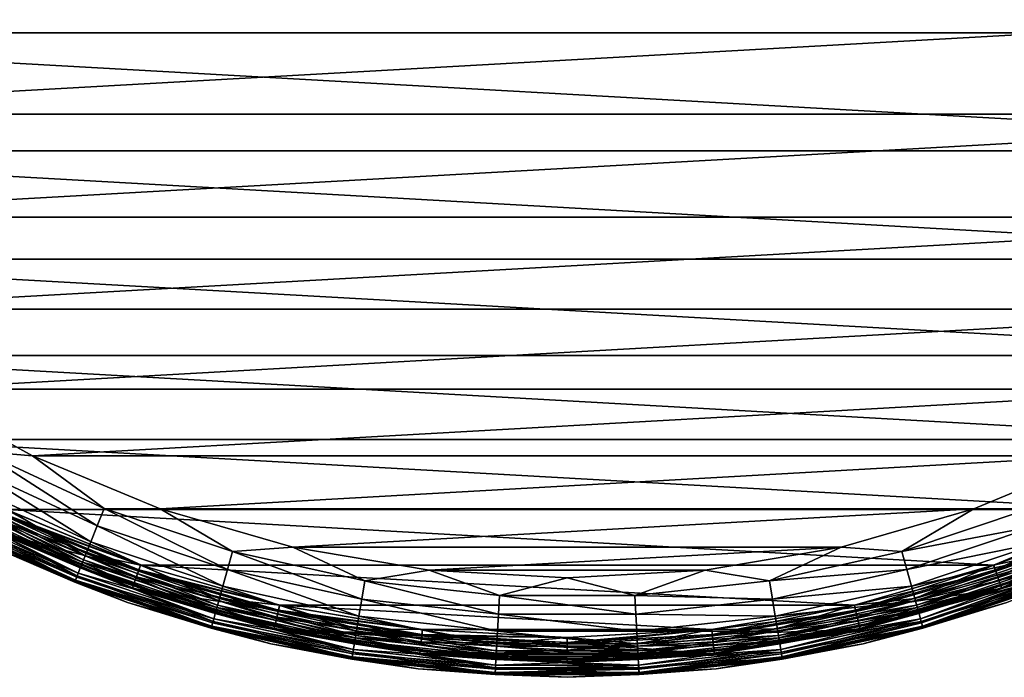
# Model space of a CAD drawing. Header units: metres. Extents: x -27 to 251, y -27 to 27.
# Tile 3 of 53: x -11 to 9, y -27 to -14. Entities that reach past the tile are written whole.
import ezdxf

# ---------------------------------------------------------------- set-up
doc = ezdxf.new("R2010")
doc.units = ezdxf.units.M
doc.layers.add('solid_10271033', color=7, linetype='CONTINUOUS')

msp = doc.modelspace()

# ---------------------------------------------------------------- linework, layer by layer
at = {"layer": 'solid_10271033'}
for points in [[(23.43211, -11.266599, 0.35), (22.022839, -13.820079, 0.35), (-23.432093, -11.266635, 0.35)], [(22.022839, -13.820079, 0.35), (-22.022816, -13.820117, 0.35), (-23.432093, -11.266635, 0.35)], [(-21.001457, -13.189996, 179.440704), (-19.392183, -15.458972, 179.440704), (21.001457, -13.189996, 179.440704)], [(-19.392183, -15.458972, 179.440704), (19.392183, -15.458972, 179.440704), (21.001457, -13.189996, 179.440704)], [(22.022839, -13.820079, 0.35), (20.335674, -16.200628, 0.35), (-22.022816, -13.820117, 0.35)], [(20.335674, -16.200628, 0.35), (-20.33564, -16.20067, 0.35), (-22.022816, -13.820117, 0.35)], [(-19.392183, -15.458972, 179.440704), (-17.538881, -17.533516, 179.440704), (19.392183, -15.458972, 179.440704)], [(-17.538881, -17.533516, 179.440704), (17.538881, -17.533516, 179.440704), (19.392183, -15.458972, 179.440704)], [(20.335674, -16.200628, 0.35), (18.392788, -18.376762, 0.35), (-20.33564, -16.20067, 0.35)], [(18.392788, -18.376762, 0.35), (-18.392754, -18.376795, 0.35), (-20.33564, -16.20067, 0.35)], [(-17.538881, -17.533516, 179.440704), (-15.464921, -19.387442, 179.440704), (17.538881, -17.533516, 179.440704)], [(-15.464921, -19.387442, 179.440704), (15.464921, -19.387442, 179.440704), (17.538881, -17.533516, 179.440704)], [(18.392788, -18.376762, 0.35), (16.218399, -20.321505, 0.35), (-18.392754, -18.376795, 0.35)], [(16.218399, -20.321505, 0.35), (-16.218363, -20.321533, 0.35), (-18.392754, -18.376795, 0.35)], [(-15.464921, -19.387442, 179.440704), (-13.196397, -20.997433, 179.440704), (15.464921, -19.387442, 179.440704)], [(-13.196397, -20.997433, 179.440704), (13.196397, -20.997433, 179.440704), (15.464921, -19.387442, 179.440704)], [(16.218399, -20.321505, 0.35), (13.839717, -22.010504, 0.35), (-16.218363, -20.321533, 0.35)], [(13.839717, -22.010504, 0.35), (-13.839675, -22.010529, 0.35), (-16.218363, -20.321533, 0.35)], [(-13.196397, -20.997433, 179.440704), (-10.761877, -22.343225, 179.440704), (13.196397, -20.997433, 179.440704)], [(-11.798211, -22.253786, 179.40274), (-10.761877, -22.343225, 179.440704), (-13.196397, -20.997433, 179.440704)], [(-10.761877, -22.343225, 179.440704), (10.761877, -22.343225, 179.440704), (13.196397, -20.997433, 179.440704)], [(13.839717, -22.010504, 0.35), (11.286841, -23.422365, 0.35), (-13.839675, -22.010529, 0.35)], [(11.286841, -23.422365, 0.35), (-11.286798, -23.422386, 0.35), (-13.839675, -22.010529, 0.35)], [(-11.974184, -22.585707, 179.289215), (-9.462047, -23.747946, 179.289215), (-11.798211, -22.253786, 179.40274)], [(-11.798211, -22.253786, 179.40274), (-9.322991, -23.398945, 179.40274), (-10.761877, -22.343225, 179.440704)], [(-9.462047, -23.747946, 179.289215), (-9.322991, -23.398945, 179.40274), (-11.798211, -22.253786, 179.40274)], [(-10.761877, -22.343225, 179.440704), (-8.192015, -23.40789, 179.440704), (10.761877, -22.343225, 179.440704)], [(-9.322991, -23.398945, 179.40274), (-8.192015, -23.40789, 179.440704), (-10.761877, -22.343225, 179.440704)], [(-8.192015, -23.40789, 179.440704), (8.192015, -23.40789, 179.440704), (10.761877, -22.343225, 179.440704)], [(9.322991, -23.398945, 179.40274), (10.761877, -22.343225, 179.440704), (8.192015, -23.40789, 179.440704)], [(-12.136385, -22.891651, 179.104523), (-9.590219, -24.069633, 179.104523), (-11.974184, -22.585707, 179.289215)], [(-9.590219, -24.069633, 179.104523), (-9.462047, -23.747946, 179.289215), (-11.974184, -22.585707, 179.289215)], [(-12.278568, -23.159838, 178.855759), (-9.702572, -24.35162, 178.855759), (-12.136385, -22.891651, 179.104523)], [(-9.702572, -24.35162, 178.855759), (-9.590219, -24.069633, 179.104523), (-12.136385, -22.891651, 179.104523)], [(-12.39526, -23.37994, 178.552505), (-9.794782, -24.58305, 178.552505), (-12.278568, -23.159838, 178.855759)], [(-12.32171, -23.241209, 146.072876), (-9.736662, -24.43718, 146.072876), (-12.256121, -23.117495, 146.200653)], [(-9.794782, -24.58305, 178.552505), (-9.702572, -24.35162, 178.855759), (-12.278568, -23.159838, 178.855759)], [(-11.280553, -23.425394, 146.291626), (-12.256121, -23.117495, 146.200653), (-9.684834, -24.3071, 146.200653)], [(-9.736662, -24.43718, 146.072876), (-9.684834, -24.3071, 146.200653), (-12.256121, -23.117495, 146.200653)], [(-12.481965, -23.543484, 178.206436), (-9.863297, -24.755009, 178.206436), (-12.39526, -23.37994, 178.552505)], [(-12.402324, -23.393265, 145.738052), (-9.800364, -24.597059, 145.738052), (-12.371373, -23.334887, 145.915726)], [(-9.863297, -24.755009, 178.206436), (-9.794782, -24.58305, 178.552505), (-12.39526, -23.37994, 178.552505)], [(-12.371373, -23.334887, 145.915726), (-9.775907, -24.535677, 145.915726), (-12.32171, -23.241209, 146.072876)], [(-9.800364, -24.597059, 145.738052), (-9.775907, -24.535677, 145.915726), (-12.371373, -23.334887, 145.915726)], [(-9.754524, -24.48201, 0.496632), (-12.344314, -23.283846, 0.496632), (-11.389498, -23.650536, 0.417053)], [(-11.46894, -23.815498, 0.60034), (-12.344314, -23.283846, 0.496632), (-9.754524, -24.48201, 0.496632)], [(-9.775907, -24.535677, 145.915726), (-9.736662, -24.43718, 146.072876), (-12.32171, -23.241209, 146.072876)], [(-12.535345, -23.644171, 177.830887), (-9.905478, -24.860876, 177.830887), (-12.481965, -23.543484, 178.206436)], [(-12.526561, -23.6276, 149.064529), (-12.495457, -23.568932, 148.998062), (-9.873958, -24.781765, 148.998062)], [(-12.495457, -23.568932, 148.998062), (-12.456247, -23.494976, 148.955399), (-9.842975, -24.704004, 148.955399)], [(-9.873958, -24.781765, 148.998062), (-12.495457, -23.568932, 148.998062), (-9.842975, -24.704004, 148.955399)], [(-9.905478, -24.860876, 177.830887), (-9.863297, -24.755009, 178.206436), (-12.481965, -23.543484, 178.206436)], [(-9.842975, -24.704004, 148.955399), (-12.456247, -23.494976, 148.955399), (-11.500886, -23.874191, 148.940704)], [(-12.402324, -23.393265, 145.738052), (-11.497933, -23.875668, 145.550003), (-9.800364, -24.597059, 145.738052)], [(-11.323981, -23.515421, 148.940704), (-8.620095, -24.635389, 148.940704), (-11.500886, -23.874191, 148.940704)], [(-11.389498, -23.650536, 0.417053), (-11.337126, -23.541784, 0.367037), (-8.629997, -24.663115, 0.367037)], [(-11.337126, -23.541784, 0.367037), (-11.286798, -23.422386, 0.35), (-8.591835, -24.539364, 0.35)], [(-8.629997, -24.663115, 0.367037), (-11.337126, -23.541784, 0.367037), (-8.591835, -24.539364, 0.35)], [(-11.323981, -23.515421, 148.940704), (-11.280977, -23.42519, 149.04071), (-8.587255, -24.540966, 149.04071)], [(-11.323981, -23.515421, 148.940704), (-8.587255, -24.540966, 149.04071), (-8.620095, -24.635389, 148.940704)], [(11.286841, -23.422365, 0.35), (8.59188, -24.539349, 0.35), (-11.286798, -23.422386, 0.35)], [(8.59188, -24.539349, 0.35), (-8.591835, -24.539364, 0.35), (-11.286798, -23.422386, 0.35)], [(-11.280977, -23.42519, 149.04071), (-11.280553, -23.425394, 146.291626), (-8.587337, -24.540937, 146.291626)], [(-8.587255, -24.540966, 149.04071), (-11.280977, -23.42519, 149.04071), (-8.587337, -24.540937, 146.291626)], [(-8.587337, -24.540937, 146.291626), (-11.280553, -23.425394, 146.291626), (-9.684834, -24.3071, 146.200653)], [(-9.462047, -23.747946, 179.289215), (-6.838975, -24.631762, 179.289215), (-9.322991, -23.398945, 179.40274)], [(-9.322991, -23.398945, 179.40274), (-6.738469, -24.269772, 179.40274), (-8.192015, -23.40789, 179.440704)], [(-6.838975, -24.631762, 179.289215), (-6.738469, -24.269772, 179.40274), (-9.322991, -23.398945, 179.40274)], [(-8.192015, -23.40789, 179.440704), (-5.519168, -24.178047, 179.440704), (8.192015, -23.40789, 179.440704)], [(-6.738469, -24.269772, 179.40274), (-5.519168, -24.178047, 179.440704), (-8.192015, -23.40789, 179.440704)], [(-5.519168, -24.178047, 179.440704), (5.519168, -24.178047, 179.440704), (8.192015, -23.40789, 179.440704)], [(6.738469, -24.269772, 179.40274), (8.192015, -23.40789, 179.440704), (5.519168, -24.178047, 179.440704)], [(6.738469, -24.269772, 179.40274), (9.322991, -23.398945, 179.40274), (8.192015, -23.40789, 179.440704)], [(9.462047, -23.747946, 179.289215), (9.322991, -23.398945, 179.40274), (6.738469, -24.269772, 179.40274)], [(11.280977, -23.42519, 149.04071), (8.587255, -24.540966, 149.04071), (11.280553, -23.425394, 146.291626)], [(8.620095, -24.635389, 148.940704), (8.587255, -24.540966, 149.04071), (11.280977, -23.42519, 149.04071)], [(8.587255, -24.540966, 149.04071), (8.587337, -24.540937, 146.291626), (11.280553, -23.425394, 146.291626)], [(11.280553, -23.425394, 146.291626), (8.587337, -24.540937, 146.291626), (9.684834, -24.3071, 146.200653)], [(11.337126, -23.541784, 0.367037), (8.59188, -24.539349, 0.35), (11.286841, -23.422365, 0.35)], [(11.337126, -23.541784, 0.367037), (8.629997, -24.663115, 0.367037), (8.59188, -24.539349, 0.35)], [(8.620095, -24.635389, 148.940704), (11.280977, -23.42519, 149.04071), (11.323981, -23.515419, 148.940704)], [(8.620095, -24.635389, 148.940704), (11.323981, -23.515419, 148.940704), (11.500908, -23.87418, 148.940704)], [(8.669863, -24.777044, 0.417053), (8.629997, -24.663115, 0.367037), (11.337126, -23.541784, 0.367037)], [(11.389498, -23.650536, 0.417053), (8.669863, -24.777044, 0.417053), (11.337126, -23.541784, 0.367037)], [(-12.54651, -23.665228, 149.14827), (-12.526561, -23.6276, 149.064529), (-9.898537, -24.843452, 149.064529)], [(-9.9143, -24.883017, 149.14827), (-11.628084, -24.145966, 149.240707), (-12.54651, -23.665228, 149.14827)], [(-9.9143, -24.883017, 149.14827), (-12.54651, -23.665228, 149.14827), (-9.898537, -24.843452, 149.064529)], [(-12.535345, -23.644171, 177.830887), (-11.628084, -24.145966, 177.440704), (-9.905478, -24.860876, 177.830887)], [(-9.898537, -24.843452, 149.064529), (-12.526561, -23.6276, 149.064529), (-9.873958, -24.781765, 148.998062)], [(-8.669863, -24.777044, 0.417053), (-11.389498, -23.650536, 0.417053), (-8.629997, -24.663115, 0.367037)], [(-9.754524, -24.48201, 0.496632), (-11.389498, -23.650536, 0.417053), (-8.669863, -24.777044, 0.417053)], [(-9.590219, -24.069633, 179.104523), (-6.931615, -24.96542, 179.104523), (-9.462047, -23.747946, 179.289215)], [(-6.931615, -24.96542, 179.104523), (-6.838975, -24.631762, 179.289215), (-9.462047, -23.747946, 179.289215)], [(6.838975, -24.631762, 179.289215), (9.462047, -23.747946, 179.289215), (6.738469, -24.269772, 179.40274)], [(9.590219, -24.069633, 179.104523), (9.462047, -23.747946, 179.289215), (6.838975, -24.631762, 179.289215)], [(9.754524, -24.48201, 0.496632), (8.669863, -24.777044, 0.417053), (11.389498, -23.650536, 0.417053)], [(-8.620095, -24.635389, 148.940704), (-8.754584, -25.012106, 148.940704), (-11.500886, -23.874191, 148.940704)], [(-9.842975, -24.704004, 148.955399), (-11.500886, -23.874191, 148.940704), (-8.754584, -25.012106, 148.940704)], [(-11.497933, -23.875668, 145.550003), (-11.497919, -23.875675, 0.85), (-8.752395, -25.012909, 0.85)], [(-8.752391, -25.012909, 145.550003), (-11.497933, -23.875668, 145.550003), (-8.752395, -25.012909, 0.85)], [(-9.800364, -24.597059, 145.738052), (-11.497933, -23.875668, 145.550003), (-8.752391, -25.012909, 145.550003)], [(-8.746813, -24.996954, 0.721096), (-11.497919, -23.875675, 0.85), (-11.490585, -23.860447, 0.721096)], [(-8.746813, -24.996954, 0.721096), (-8.752395, -25.012909, 0.85), (-11.497919, -23.875675, 0.85)], [(-11.490585, -23.860447, 0.721096), (-11.46894, -23.815498, 0.60034), (-8.730335, -24.949865, 0.60034)], [(-8.746813, -24.996954, 0.721096), (-11.490585, -23.860447, 0.721096), (-8.730335, -24.949865, 0.60034)], [(-8.730335, -24.949865, 0.60034), (-11.46894, -23.815498, 0.60034), (-9.754524, -24.48201, 0.496632)], [(8.620095, -24.635389, 148.940704), (11.500908, -23.87418, 148.940704), (8.754606, -25.012098, 148.940704)], [(11.46894, -23.815498, 0.60034), (8.730335, -24.949865, 0.60034), (9.754524, -24.48201, 0.496632)], [(8.746813, -24.996954, 0.721096), (8.730335, -24.949865, 0.60034), (11.46894, -23.815498, 0.60034)], [(11.490585, -23.860447, 0.721096), (8.746813, -24.996954, 0.721096), (11.46894, -23.815498, 0.60034)], [(11.490585, -23.860447, 0.721096), (8.752395, -25.012909, 0.85), (8.746813, -24.996954, 0.721096)], [(11.497932, -23.875668, 145.550003), (8.752391, -25.012909, 145.550003), (11.497919, -23.875675, 0.85)], [(9.800364, -24.597059, 145.738052), (8.752391, -25.012909, 145.550003), (11.497932, -23.875668, 145.550003)], [(8.752391, -25.012909, 145.550003), (8.752395, -25.012909, 0.85), (11.497919, -23.875675, 0.85)], [(11.490585, -23.860447, 0.721096), (11.497919, -23.875675, 0.85), (8.752395, -25.012909, 0.85)], [(9.842975, -24.704004, 148.955399), (8.754606, -25.012098, 148.940704), (11.500908, -23.87418, 148.940704)], [(-11.628084, -24.145966, 177.440704), (-11.628084, -24.145966, 149.240707), (-8.851479, -25.296074, 149.240707)], [(-9.9143, -24.883017, 149.14827), (-8.851479, -25.296074, 149.240707), (-11.628084, -24.145966, 149.240707)], [(-8.851479, -25.296074, 177.440704), (-11.628084, -24.145966, 177.440704), (-8.851479, -25.296074, 149.240707)], [(-9.905478, -24.860876, 177.830887), (-11.628084, -24.145966, 177.440704), (-8.851479, -25.296074, 177.440704)], [(-9.702572, -24.35162, 178.855759), (-7.012822, -25.257902, 178.855759), (-9.590219, -24.069633, 179.104523)], [(-7.012822, -25.257902, 178.855759), (-6.931615, -24.96542, 179.104523), (-9.590219, -24.069633, 179.104523)], [(-6.738469, -24.269772, 179.40274), (-4.074944, -24.856058, 179.40274), (-5.519168, -24.178047, 179.440704)], [(-5.519168, -24.178047, 179.440704), (-2.776989, -24.644028, 179.440704), (5.519168, -24.178047, 179.440704)], [(-4.074944, -24.856058, 179.40274), (-2.776989, -24.644028, 179.440704), (-5.519168, -24.178047, 179.440704)], [(-2.776989, -24.644028, 179.440704), (2.776989, -24.644028, 179.440704), (5.519168, -24.178047, 179.440704)], [(4.074944, -24.856058, 179.40274), (5.519168, -24.178047, 179.440704), (2.776989, -24.644028, 179.440704)], [(4.074944, -24.856058, 179.40274), (6.738469, -24.269772, 179.40274), (5.519168, -24.178047, 179.440704)], [(6.931615, -24.96542, 179.104523), (9.590219, -24.069633, 179.104523), (6.838975, -24.631762, 179.289215)], [(9.702572, -24.35162, 178.855759), (9.590219, -24.069633, 179.104523), (6.931615, -24.96542, 179.104523)], [(-9.794782, -24.58305, 178.552505), (-7.079469, -25.497944, 178.552505), (-9.702572, -24.35162, 178.855759)], [(-9.736662, -24.43718, 146.072876), (-7.037462, -25.346645, 146.072876), (-9.684834, -24.3071, 146.200653)], [(-7.079469, -25.497944, 178.552505), (-7.012822, -25.257902, 178.855759), (-9.702572, -24.35162, 178.855759)], [(-8.587337, -24.540937, 146.291626), (-9.684834, -24.3071, 146.200653), (-7.000001, -25.211725, 146.200653)], [(-7.037462, -25.346645, 146.072876), (-7.000001, -25.211725, 146.200653), (-9.684834, -24.3071, 146.200653)], [(-6.838975, -24.631762, 179.289215), (-4.135723, -25.226791, 179.289215), (-6.738469, -24.269772, 179.40274)], [(-4.135723, -25.226791, 179.289215), (-4.074944, -24.856058, 179.40274), (-6.738469, -24.269772, 179.40274)], [(6.838975, -24.631762, 179.289215), (6.738469, -24.269772, 179.40274), (4.074944, -24.856058, 179.40274)], [(7.012822, -25.257902, 178.855759), (9.702572, -24.35162, 178.855759), (6.931615, -24.96542, 179.104523)], [(8.587337, -24.540937, 146.291626), (7.000001, -25.211725, 146.200653), (9.684834, -24.3071, 146.200653)], [(9.736662, -24.43718, 146.072876), (9.684834, -24.3071, 146.200653), (7.000001, -25.211725, 146.200653)], [(9.794782, -24.58305, 178.552505), (9.702572, -24.35162, 178.855759), (7.012822, -25.257902, 178.855759)], [(-9.800364, -24.597059, 145.738052), (-7.083504, -25.512476, 145.738052), (-9.775907, -24.535677, 145.915726)], [(-9.775907, -24.535677, 145.915726), (-7.065827, -25.448809, 145.915726), (-9.736662, -24.43718, 146.072876)], [(-7.083504, -25.512476, 145.738052), (-7.065827, -25.448809, 145.915726), (-9.775907, -24.535677, 145.915726)], [(-7.050372, -25.393145, 0.496632), (-9.754524, -24.48201, 0.496632), (-8.669863, -24.777044, 0.417053)], [(-8.730335, -24.949865, 0.60034), (-9.754524, -24.48201, 0.496632), (-7.050372, -25.393145, 0.496632)], [(-7.065827, -25.448809, 145.915726), (-7.037462, -25.346645, 146.072876), (-9.736662, -24.43718, 146.072876)], [(-8.629997, -24.663115, 0.367037), (-8.591835, -24.539364, 0.35), (-5.78869, -25.347408, 0.35)], [(-8.620095, -24.635389, 148.940704), (-8.587255, -24.540966, 149.04071), (-5.785544, -25.348125, 149.04071)], [(8.59188, -24.539349, 0.35), (5.788736, -25.347397, 0.35), (-8.591835, -24.539364, 0.35)], [(5.788736, -25.347397, 0.35), (-5.78869, -25.347408, 0.35), (-8.591835, -24.539364, 0.35)], [(-5.785962, -25.34803, 146.291626), (-8.587337, -24.540937, 146.291626), (-7.000001, -25.211725, 146.200653)], [(-8.587255, -24.540966, 149.04071), (-8.587337, -24.540937, 146.291626), (-5.785962, -25.34803, 146.291626)], [(-5.785544, -25.348125, 149.04071), (-8.587255, -24.540966, 149.04071), (-5.785962, -25.34803, 146.291626)], [(8.587255, -24.540966, 149.04071), (5.785544, -25.348125, 149.04071), (5.785962, -25.34803, 146.291626)], [(5.807353, -25.445698, 148.940704), (5.785544, -25.348125, 149.04071), (8.587255, -24.540966, 149.04071)], [(8.587337, -24.540937, 146.291626), (5.785962, -25.34803, 146.291626), (7.000001, -25.211725, 146.200653)], [(8.587255, -24.540966, 149.04071), (5.785962, -25.34803, 146.291626), (8.587337, -24.540937, 146.291626)], [(8.629997, -24.663115, 0.367037), (5.788736, -25.347397, 0.35), (8.59188, -24.539349, 0.35)], [(5.807353, -25.445698, 148.940704), (8.587255, -24.540966, 149.04071), (8.620095, -24.635389, 148.940704)], [(7.037462, -25.346645, 146.072876), (9.736662, -24.43718, 146.072876), (7.000001, -25.211725, 146.200653)], [(9.775907, -24.535677, 145.915726), (9.736662, -24.43718, 146.072876), (7.037462, -25.346645, 146.072876)], [(7.065827, -25.448809, 145.915726), (9.775907, -24.535677, 145.915726), (7.037462, -25.346645, 146.072876)], [(9.754524, -24.48201, 0.496632), (7.050372, -25.393145, 0.496632), (8.669863, -24.777044, 0.417053)], [(8.730335, -24.949865, 0.60034), (7.050372, -25.393145, 0.496632), (9.754524, -24.48201, 0.496632)], [(9.800364, -24.597059, 145.738052), (9.775907, -24.535677, 145.915726), (7.065827, -25.448809, 145.915726)], [(-9.905478, -24.860876, 177.830887), (-7.159479, -25.786112, 177.830887), (-9.863297, -24.755009, 178.206436)], [(-9.873958, -24.781765, 148.998062), (-9.842975, -24.704004, 148.955399), (-7.114302, -25.623402, 148.955399)], [(-9.863297, -24.755009, 178.206436), (-7.128991, -25.676304, 178.206436), (-9.794782, -24.58305, 178.552505)], [(-7.159479, -25.786112, 177.830887), (-7.128991, -25.676304, 178.206436), (-9.863297, -24.755009, 178.206436)], [(-7.114302, -25.623402, 148.955399), (-9.842975, -24.704004, 148.955399), (-8.754584, -25.012106, 148.940704)], [(-9.800364, -24.597059, 145.738052), (-8.752391, -25.012909, 145.550003), (-7.083504, -25.512476, 145.738052)], [(-7.128991, -25.676304, 178.206436), (-7.079469, -25.497944, 178.552505), (-9.794782, -24.58305, 178.552505)], [(-8.620095, -24.635389, 148.940704), (-5.807352, -25.4457, 148.940704), (-8.754584, -25.012106, 148.940704)], [(-8.669863, -24.777044, 0.417053), (-8.629997, -24.663115, 0.367037), (-5.814341, -25.474291, 0.367037)], [(-5.8412, -25.591969, 0.417053), (-8.669863, -24.777044, 0.417053), (-5.814341, -25.474291, 0.367037)], [(-7.050372, -25.393145, 0.496632), (-8.669863, -24.777044, 0.417053), (-5.8412, -25.591969, 0.417053)], [(-5.814341, -25.474291, 0.367037), (-8.629997, -24.663115, 0.367037), (-5.78869, -25.347408, 0.35)], [(-8.620095, -24.635389, 148.940704), (-5.785544, -25.348125, 149.04071), (-5.807352, -25.4457, 148.940704)], [(-6.931615, -24.96542, 179.104523), (-4.191745, -25.568512, 179.104523), (-6.838975, -24.631762, 179.289215)], [(-4.191745, -25.568512, 179.104523), (-4.135723, -25.226791, 179.289215), (-6.838975, -24.631762, 179.289215)], [(-4.074944, -24.856058, 179.40274), (-1.363644, -25.150928, 179.40274), (-2.776989, -24.644028, 179.440704)], [(-2.776989, -24.644028, 179.440704), (0, -24.799999, 179.440704), (2.776989, -24.644028, 179.440704)], [(-1.363644, -25.150928, 179.40274), (0, -24.799999, 179.440704), (-2.776989, -24.644028, 179.440704)], [(1.363644, -25.150928, 179.40274), (2.776989, -24.644028, 179.440704), (0, -24.799999, 179.440704)], [(1.363644, -25.150928, 179.40274), (4.074944, -24.856058, 179.40274), (2.776989, -24.644028, 179.440704)], [(4.135723, -25.226791, 179.289215), (6.838975, -24.631762, 179.289215), (4.074944, -24.856058, 179.40274)], [(6.931615, -24.96542, 179.104523), (6.838975, -24.631762, 179.289215), (4.135723, -25.226791, 179.289215)], [(8.629997, -24.663115, 0.367037), (5.814341, -25.474291, 0.367037), (5.788736, -25.347397, 0.35)], [(5.807353, -25.445698, 148.940704), (8.620095, -24.635389, 148.940704), (8.754606, -25.012098, 148.940704)], [(5.8412, -25.591969, 0.417053), (5.814341, -25.474291, 0.367037), (8.629997, -24.663115, 0.367037)], [(8.669863, -24.777044, 0.417053), (5.8412, -25.591969, 0.417053), (8.629997, -24.663115, 0.367037)], [(7.050372, -25.393145, 0.496632), (5.8412, -25.591969, 0.417053), (8.669863, -24.777044, 0.417053)], [(7.079469, -25.497944, 178.552505), (9.794782, -24.58305, 178.552505), (7.012822, -25.257902, 178.855759)], [(7.083504, -25.512476, 145.738052), (9.800364, -24.597059, 145.738052), (7.065827, -25.448809, 145.915726)], [(9.863297, -24.755009, 178.206436), (9.794782, -24.58305, 178.552505), (7.079469, -25.497944, 178.552505)], [(7.128991, -25.676304, 178.206436), (9.863297, -24.755009, 178.206436), (7.079469, -25.497944, 178.552505)], [(7.083504, -25.512476, 145.738052), (8.752391, -25.012909, 145.550003), (9.800364, -24.597059, 145.738052)], [(9.842975, -24.704004, 148.955399), (7.114302, -25.623402, 148.955399), (8.754606, -25.012098, 148.940704)], [(7.136696, -25.704056, 148.998062), (7.114302, -25.623402, 148.955399), (9.842975, -24.704004, 148.955399)], [(9.905478, -24.860876, 177.830887), (9.863297, -24.755009, 178.206436), (7.128991, -25.676304, 178.206436)], [(9.873958, -24.781765, 148.998062), (7.136696, -25.704056, 148.998062), (9.842975, -24.704004, 148.955399)], [(-9.9143, -24.883017, 149.14827), (-9.898537, -24.843452, 149.064529), (-7.154461, -25.76804, 149.064529)], [(-7.165854, -25.809076, 149.14827), (-8.851479, -25.296074, 149.240707), (-9.9143, -24.883017, 149.14827)], [(-7.165854, -25.809076, 149.14827), (-9.9143, -24.883017, 149.14827), (-7.154461, -25.76804, 149.064529)], [(-9.905478, -24.860876, 177.830887), (-8.851479, -25.296074, 177.440704), (-7.159479, -25.786112, 177.830887)], [(-9.898537, -24.843452, 149.064529), (-9.873958, -24.781765, 148.998062), (-7.136696, -25.704056, 148.998062)], [(-7.154461, -25.76804, 149.064529), (-9.898537, -24.843452, 149.064529), (-7.136696, -25.704056, 148.998062)], [(-7.136696, -25.704056, 148.998062), (-9.873958, -24.781765, 148.998062), (-7.114302, -25.623402, 148.955399)], [(-8.746813, -24.996954, 0.721096), (-8.730335, -24.949865, 0.60034), (-5.881942, -25.770473, 0.60034)], [(-5.881942, -25.770473, 0.60034), (-8.730335, -24.949865, 0.60034), (-7.050372, -25.393145, 0.496632)], [(-7.012822, -25.257902, 178.855759), (-4.240853, -25.868059, 178.855759), (-6.931615, -24.96542, 179.104523)], [(-4.240853, -25.868059, 178.855759), (-4.191745, -25.568512, 179.104523), (-6.931615, -24.96542, 179.104523)], [(-4.135723, -25.226791, 179.289215), (-1.383983, -25.526062, 179.289215), (-4.074944, -24.856058, 179.40274)], [(-1.383983, -25.526062, 179.289215), (-1.363644, -25.150928, 179.40274), (-4.074944, -24.856058, 179.40274)], [(-1.363644, -25.150928, 179.40274), (1.363644, -25.150928, 179.40274), (0, -24.799999, 179.440704)], [(4.135723, -25.226791, 179.289215), (4.074944, -24.856058, 179.40274), (1.363644, -25.150928, 179.40274)], [(4.191745, -25.568512, 179.104523), (6.931615, -24.96542, 179.104523), (4.135723, -25.226791, 179.289215)], [(7.012822, -25.257902, 178.855759), (6.931615, -24.96542, 179.104523), (4.191745, -25.568512, 179.104523)], [(8.730335, -24.949865, 0.60034), (5.881942, -25.770473, 0.60034), (7.050372, -25.393145, 0.496632)], [(5.893044, -25.819111, 0.721096), (5.881942, -25.770473, 0.60034), (8.730335, -24.949865, 0.60034)], [(8.746813, -24.996954, 0.721096), (5.893044, -25.819111, 0.721096), (8.730335, -24.949865, 0.60034)], [(7.159479, -25.786112, 177.830887), (9.905478, -24.860876, 177.830887), (7.128991, -25.676304, 178.206436)], [(7.154461, -25.76804, 149.064529), (7.136696, -25.704056, 148.998062), (9.873958, -24.781765, 148.998062)], [(9.898537, -24.843452, 149.064529), (7.154461, -25.76804, 149.064529), (9.873958, -24.781765, 148.998062)], [(7.165854, -25.809076, 149.14827), (7.154461, -25.76804, 149.064529), (9.898537, -24.843452, 149.064529)], [(7.159479, -25.786112, 177.830887), (8.851479, -25.296074, 177.440704), (9.905478, -24.860876, 177.830887)], [(9.9143, -24.883017, 149.14827), (7.165854, -25.809076, 149.14827), (9.898537, -24.843452, 149.064529)], [(9.9143, -24.883017, 149.14827), (8.851479, -25.296074, 149.240707), (7.165854, -25.809076, 149.14827)], [(-5.807352, -25.4457, 148.940704), (-5.898195, -25.835255, 148.940704), (-8.754584, -25.012106, 148.940704)], [(-7.114302, -25.623402, 148.955399), (-8.754584, -25.012106, 148.940704), (-5.898195, -25.835255, 148.940704)], [(-5.893044, -25.819111, 0.721096), (-8.752395, -25.012909, 0.85), (-8.746813, -24.996954, 0.721096)], [(-8.752391, -25.012909, 145.550003), (-8.752395, -25.012909, 0.85), (-5.896805, -25.83559, 0.85)], [(-5.893044, -25.819111, 0.721096), (-5.896805, -25.83559, 0.85), (-8.752395, -25.012909, 0.85)], [(-5.896799, -25.83559, 145.550003), (-8.752391, -25.012909, 145.550003), (-5.896805, -25.83559, 0.85)], [(-7.083504, -25.512476, 145.738052), (-8.752391, -25.012909, 145.550003), (-5.896799, -25.83559, 145.550003)], [(-5.893044, -25.819111, 0.721096), (-8.746813, -24.996954, 0.721096), (-5.881942, -25.770473, 0.60034)], [(-1.383983, -25.526062, 179.289215), (1.383983, -25.526062, 179.289215), (-1.363644, -25.150928, 179.40274)], [(1.383983, -25.526062, 179.289215), (1.363644, -25.150928, 179.40274), (-1.363644, -25.150928, 179.40274)], [(1.383983, -25.526062, 179.289215), (4.135723, -25.226791, 179.289215), (1.363644, -25.150928, 179.40274)], [(5.807353, -25.445698, 148.940704), (8.754606, -25.012098, 148.940704), (5.898218, -25.835249, 148.940704)], [(8.746813, -24.996954, 0.721096), (5.896805, -25.83559, 0.85), (5.893044, -25.819111, 0.721096)], [(5.896798, -25.83559, 145.550003), (5.896805, -25.83559, 0.85), (8.752395, -25.012909, 0.85)], [(8.752391, -25.012909, 145.550003), (5.896798, -25.83559, 145.550003), (8.752395, -25.012909, 0.85)], [(7.083504, -25.512476, 145.738052), (5.896798, -25.83559, 145.550003), (8.752391, -25.012909, 145.550003)], [(8.746813, -24.996954, 0.721096), (8.752395, -25.012909, 0.85), (5.896805, -25.83559, 0.85)], [(7.114302, -25.623402, 148.955399), (5.898218, -25.835249, 148.940704), (8.754606, -25.012098, 148.940704)], [(-8.851479, -25.296074, 177.440704), (-8.851479, -25.296074, 149.240707), (-5.963561, -26.128069, 149.240707)], [(-7.165854, -25.809076, 149.14827), (-5.963561, -26.128069, 149.240707), (-8.851479, -25.296074, 149.240707)], [(-5.963561, -26.128069, 177.440704), (-8.851479, -25.296074, 177.440704), (-5.963561, -26.128069, 149.240707)], [(-7.159479, -25.786112, 177.830887), (-8.851479, -25.296074, 177.440704), (-5.963561, -26.128069, 177.440704)], [(-7.079469, -25.497944, 178.552505), (-4.281157, -26.113899, 178.552505), (-7.012822, -25.257902, 178.855759)], [(-7.065827, -25.448809, 145.915726), (-4.272907, -26.063578, 145.915726), (-7.037462, -25.346645, 146.072876)], [(-7.037462, -25.346645, 146.072876), (-4.255753, -25.958946, 146.072876), (-7.000001, -25.211725, 146.200653)], [(-4.272907, -26.063578, 145.915726), (-4.255753, -25.958946, 146.072876), (-7.037462, -25.346645, 146.072876)], [(-4.281157, -26.113899, 178.552505), (-4.240853, -25.868059, 178.855759), (-7.012822, -25.257902, 178.855759)], [(-5.785962, -25.34803, 146.291626), (-7.000001, -25.211725, 146.200653), (-4.233099, -25.820766, 146.200653)], [(-4.255753, -25.958946, 146.072876), (-4.233099, -25.820766, 146.200653), (-7.000001, -25.211725, 146.200653)], [(-5.814341, -25.474291, 0.367037), (-5.78869, -25.347408, 0.35), (-2.912667, -25.836338, 0.35)], [(-5.807352, -25.4457, 148.940704), (-5.785544, -25.348125, 149.04071), (-2.911076, -25.836517, 149.04071)], [(5.788736, -25.347397, 0.35), (2.912714, -25.836332, 0.35), (-5.78869, -25.347408, 0.35)], [(2.912714, -25.836332, 0.35), (-2.912667, -25.836338, 0.35), (-5.78869, -25.347408, 0.35)], [(-2.910618, -25.836569, 146.291626), (-5.785962, -25.34803, 146.291626), (-4.233099, -25.820766, 146.200653)], [(-5.785544, -25.348125, 149.04071), (-5.785962, -25.34803, 146.291626), (-2.910618, -25.836569, 146.291626)], [(-2.911076, -25.836517, 149.04071), (-5.785544, -25.348125, 149.04071), (-2.910618, -25.836569, 146.291626)], [(-4.191745, -25.568512, 179.104523), (-1.40273, -25.871836, 179.104523), (-4.135723, -25.226791, 179.289215)], [(-1.40273, -25.871836, 179.104523), (-1.383983, -25.526062, 179.289215), (-4.135723, -25.226791, 179.289215)], [(4.191745, -25.568512, 179.104523), (4.135723, -25.226791, 179.289215), (1.383983, -25.526062, 179.289215)], [(5.785962, -25.34803, 146.291626), (2.910618, -25.836569, 146.291626), (4.233099, -25.820766, 146.200653)], [(2.911076, -25.836517, 149.04071), (2.910618, -25.836569, 146.291626), (5.785962, -25.34803, 146.291626)], [(5.785544, -25.348125, 149.04071), (2.911076, -25.836517, 149.04071), (5.785962, -25.34803, 146.291626)], [(2.921744, -25.93594, 148.940704), (2.911076, -25.836517, 149.04071), (5.785544, -25.348125, 149.04071)], [(5.814341, -25.474291, 0.367037), (2.912714, -25.836332, 0.35), (5.788736, -25.347397, 0.35)], [(2.921744, -25.93594, 148.940704), (5.785544, -25.348125, 149.04071), (5.807353, -25.445698, 148.940704)], [(4.240853, -25.868059, 178.855759), (7.012822, -25.257902, 178.855759), (4.191745, -25.568512, 179.104523)], [(5.785962, -25.34803, 146.291626), (4.233099, -25.820766, 146.200653), (7.000001, -25.211725, 146.200653)], [(7.037462, -25.346645, 146.072876), (7.000001, -25.211725, 146.200653), (4.233099, -25.820766, 146.200653)], [(4.255753, -25.958946, 146.072876), (7.037462, -25.346645, 146.072876), (4.233099, -25.820766, 146.200653)], [(7.079469, -25.497944, 178.552505), (7.012822, -25.257902, 178.855759), (4.240853, -25.868059, 178.855759)], [(7.065827, -25.448809, 145.915726), (7.037462, -25.346645, 146.072876), (4.255753, -25.958946, 146.072876)], [(5.963561, -26.128069, 177.440704), (5.963561, -26.128069, 149.240707), (8.851479, -25.296074, 149.240707)], [(7.165854, -25.809076, 149.14827), (8.851479, -25.296074, 149.240707), (5.963561, -26.128069, 149.240707)], [(8.851479, -25.296074, 177.440704), (5.963561, -26.128069, 177.440704), (8.851479, -25.296074, 149.240707)], [(7.159479, -25.786112, 177.830887), (5.963561, -26.128069, 177.440704), (8.851479, -25.296074, 177.440704)], [(-7.128991, -25.676304, 178.206436), (-4.311103, -26.296568, 178.206436), (-7.079469, -25.497944, 178.552505)], [(-7.083504, -25.512476, 145.738052), (-4.283597, -26.128782, 145.738052), (-7.065827, -25.448809, 145.915726)], [(-7.083504, -25.512476, 145.738052), (-5.896799, -25.83559, 145.550003), (-4.283597, -26.128782, 145.738052)], [(-4.311103, -26.296568, 178.206436), (-4.281157, -26.113899, 178.552505), (-7.079469, -25.497944, 178.552505)], [(-4.283597, -26.128782, 145.738052), (-4.272907, -26.063578, 145.915726), (-7.065827, -25.448809, 145.915726)], [(-4.26356, -26.006569, 0.496632), (-7.050372, -25.393145, 0.496632), (-5.8412, -25.591969, 0.417053)], [(-5.881942, -25.770473, 0.60034), (-7.050372, -25.393145, 0.496632), (-4.26356, -26.006569, 0.496632)], [(-5.807352, -25.4457, 148.940704), (-2.921744, -25.93594, 148.940704), (-5.898195, -25.835255, 148.940704)], [(-5.8412, -25.591969, 0.417053), (-5.814341, -25.474291, 0.367037), (-2.925566, -25.965113, 0.367037)], [(-2.925566, -25.965113, 0.367037), (-5.814341, -25.474291, 0.367037), (-2.912667, -25.836338, 0.35)], [(-5.807352, -25.4457, 148.940704), (-2.911076, -25.836517, 149.04071), (-2.921744, -25.93594, 148.940704)], [(-4.240853, -25.868059, 178.855759), (-1.419164, -26.174936, 178.855759), (-4.191745, -25.568512, 179.104523)], [(-1.419164, -26.174936, 178.855759), (-1.40273, -25.871836, 179.104523), (-4.191745, -25.568512, 179.104523)], [(-1.40273, -25.871836, 179.104523), (1.40273, -25.871836, 179.104523), (-1.383983, -25.526062, 179.289215)], [(1.40273, -25.871836, 179.104523), (1.383983, -25.526062, 179.289215), (-1.383983, -25.526062, 179.289215)], [(1.40273, -25.871836, 179.104523), (4.191745, -25.568512, 179.104523), (1.383983, -25.526062, 179.289215)], [(4.240853, -25.868059, 178.855759), (4.191745, -25.568512, 179.104523), (1.40273, -25.871836, 179.104523)], [(5.814341, -25.474291, 0.367037), (2.925566, -25.965113, 0.367037), (2.912714, -25.836332, 0.35)], [(2.921744, -25.93594, 148.940704), (5.807353, -25.445698, 148.940704), (5.898218, -25.835249, 148.940704)], [(2.93908, -26.085058, 0.417053), (2.925566, -25.965113, 0.367037), (5.814341, -25.474291, 0.367037)], [(5.8412, -25.591969, 0.417053), (2.93908, -26.085058, 0.417053), (5.814341, -25.474291, 0.367037)], [(4.281157, -26.113899, 178.552505), (7.079469, -25.497944, 178.552505), (4.240853, -25.868059, 178.855759)], [(4.272907, -26.063578, 145.915726), (7.065827, -25.448809, 145.915726), (4.255753, -25.958946, 146.072876)], [(7.050372, -25.393145, 0.496632), (4.26356, -26.006569, 0.496632), (5.8412, -25.591969, 0.417053)], [(5.881942, -25.770473, 0.60034), (4.26356, -26.006569, 0.496632), (7.050372, -25.393145, 0.496632)], [(7.083504, -25.512476, 145.738052), (7.065827, -25.448809, 145.915726), (4.272907, -26.063578, 145.915726)], [(4.283597, -26.128782, 145.738052), (7.083504, -25.512476, 145.738052), (4.272907, -26.063578, 145.915726)], [(7.128991, -25.676304, 178.206436), (7.079469, -25.497944, 178.552505), (4.281157, -26.113899, 178.552505)], [(4.283597, -26.128782, 145.738052), (5.896798, -25.83559, 145.550003), (7.083504, -25.512476, 145.738052)], [(-7.165854, -25.809076, 149.14827), (-7.154461, -25.76804, 149.064529), (-4.326506, -26.39052, 149.064529)], [(-7.159479, -25.786112, 177.830887), (-4.32954, -26.409027, 177.830887), (-7.128991, -25.676304, 178.206436)], [(-7.154461, -25.76804, 149.064529), (-7.136696, -25.704056, 148.998062), (-4.315763, -26.324991, 148.998062)], [(-4.326506, -26.39052, 149.064529), (-7.154461, -25.76804, 149.064529), (-4.315763, -26.324991, 148.998062)], [(-7.136696, -25.704056, 148.998062), (-7.114302, -25.623402, 148.955399), (-4.302221, -26.242386, 148.955399)], [(-4.315763, -26.324991, 148.998062), (-7.136696, -25.704056, 148.998062), (-4.302221, -26.242386, 148.955399)], [(-4.32954, -26.409027, 177.830887), (-4.311103, -26.296568, 178.206436), (-7.128991, -25.676304, 178.206436)], [(-4.302221, -26.242386, 148.955399), (-7.114302, -25.623402, 148.955399), (-5.898195, -25.835255, 148.940704)], [(-5.893044, -25.819111, 0.721096), (-5.881942, -25.770473, 0.60034), (-2.95958, -26.267002, 0.60034)], [(-2.95958, -26.267002, 0.60034), (-5.881942, -25.770473, 0.60034), (-4.26356, -26.006569, 0.496632)], [(-2.93908, -26.085058, 0.417053), (-5.8412, -25.591969, 0.417053), (-2.925566, -25.965113, 0.367037)], [(-4.26356, -26.006569, 0.496632), (-5.8412, -25.591969, 0.417053), (-2.93908, -26.085058, 0.417053)], [(4.26356, -26.006569, 0.496632), (2.93908, -26.085058, 0.417053), (5.8412, -25.591969, 0.417053)], [(5.881942, -25.770473, 0.60034), (2.95958, -26.267002, 0.60034), (4.26356, -26.006569, 0.496632)], [(2.965166, -26.316578, 0.721096), (2.95958, -26.267002, 0.60034), (5.881942, -25.770473, 0.60034)], [(5.893044, -25.819111, 0.721096), (2.965166, -26.316578, 0.721096), (5.881942, -25.770473, 0.60034)], [(4.311103, -26.296568, 178.206436), (7.128991, -25.676304, 178.206436), (4.281157, -26.113899, 178.552505)], [(7.114302, -25.623402, 148.955399), (4.302221, -26.242386, 148.955399), (5.898218, -25.835249, 148.940704)], [(4.315763, -26.324991, 148.998062), (4.302221, -26.242386, 148.955399), (7.114302, -25.623402, 148.955399)], [(7.159479, -25.786112, 177.830887), (7.128991, -25.676304, 178.206436), (4.311103, -26.296568, 178.206436)], [(7.136696, -25.704056, 148.998062), (4.315763, -26.324991, 148.998062), (7.114302, -25.623402, 148.955399)], [(4.326506, -26.39052, 149.064529), (4.315763, -26.324991, 148.998062), (7.136696, -25.704056, 148.998062)], [(7.154461, -25.76804, 149.064529), (4.326506, -26.39052, 149.064529), (7.136696, -25.704056, 148.998062)], [(4.333396, -26.432547, 149.14827), (4.326506, -26.39052, 149.064529), (7.154461, -25.76804, 149.064529)], [(7.165854, -25.809076, 149.14827), (4.333396, -26.432547, 149.14827), (7.154461, -25.76804, 149.064529)], [(-4.333396, -26.432547, 149.14827), (-5.963561, -26.128069, 149.240707), (-7.165854, -25.809076, 149.14827)], [(-4.333396, -26.432547, 149.14827), (-7.165854, -25.809076, 149.14827), (-4.326506, -26.39052, 149.064529)], [(-7.159479, -25.786112, 177.830887), (-5.963561, -26.128069, 177.440704), (-4.32954, -26.409027, 177.830887)], [(2.967719, -26.333294, 148.940704), (-2.967696, -26.333296, 148.940704), (-5.898195, -25.835255, 148.940704)], [(-4.302221, -26.242386, 148.955399), (-5.898195, -25.835255, 148.940704), (-2.967696, -26.333296, 148.940704)], [(0, -26.099998, 148.940704), (2.967719, -26.333294, 148.940704), (-5.898195, -25.835255, 148.940704)], [(-2.921744, -25.93594, 148.940704), (0, -26.099998, 148.940704), (-5.898195, -25.835255, 148.940704)], [(-2.965166, -26.316578, 0.721096), (-5.896805, -25.83559, 0.85), (-5.893044, -25.819111, 0.721096)], [(-5.896799, -25.83559, 145.550003), (-5.896805, -25.83559, 0.85), (-2.967058, -26.333374, 0.85)], [(-2.965166, -26.316578, 0.721096), (-2.967058, -26.333374, 0.85), (-5.896805, -25.83559, 0.85)], [(-2.967057, -26.333374, 145.550003), (-5.896799, -25.83559, 145.550003), (-2.967058, -26.333374, 0.85)], [(-4.283597, -26.128782, 145.738052), (-5.896799, -25.83559, 145.550003), (-2.967057, -26.333374, 145.550003)], [(-2.965166, -26.316578, 0.721096), (-5.893044, -25.819111, 0.721096), (-2.95958, -26.267002, 0.60034)], [(-4.281157, -26.113899, 178.552505), (-1.432651, -26.423693, 178.552505), (-4.240853, -25.868059, 178.855759)], [(-4.272907, -26.063578, 145.915726), (-1.42989, -26.372774, 145.915726), (-4.255753, -25.958946, 146.072876)], [(-4.255753, -25.958946, 146.072876), (-1.42415, -26.266901, 146.072876), (-4.233099, -25.820766, 146.200653)], [(-1.42989, -26.372774, 145.915726), (-1.42415, -26.266901, 146.072876), (-4.255753, -25.958946, 146.072876)], [(-1.432651, -26.423693, 178.552505), (-1.419164, -26.174936, 178.855759), (-4.240853, -25.868059, 178.855759)], [(-2.910618, -25.836569, 146.291626), (-4.233099, -25.820766, 146.200653), (-1.416569, -26.127083, 146.200653)], [(-1.42415, -26.266901, 146.072876), (-1.416569, -26.127083, 146.200653), (-4.233099, -25.820766, 146.200653)], [(-2.93908, -26.085058, 0.417053), (-2.925566, -25.965113, 0.367037), (0, -26.12941, 0.367037)], [(-2.925566, -25.965113, 0.367037), (-2.912667, -25.836338, 0.35), (0.000024, -26, 0.35)], [(0, -26.12941, 0.367037), (-2.925566, -25.965113, 0.367037), (0.000024, -26, 0.35)], [(-2.921744, -25.93594, 148.940704), (-2.911076, -25.836517, 149.04071), (0, -26, 149.04071)], [(-2.921744, -25.93594, 148.940704), (0, -26, 149.04071), (0, -26.099998, 148.940704)], [(2.912714, -25.836332, 0.35), (0.000024, -26, 0.35), (-2.912667, -25.836338, 0.35)], [(-2.911076, -25.836517, 149.04071), (-2.910618, -25.836569, 146.291626), (0, -26, 146.291626)], [(0, -26, 149.04071), (-2.911076, -25.836517, 149.04071), (0, -26, 146.291626)], [(0, -26, 146.291626), (-2.910618, -25.836569, 146.291626), (-1.416569, -26.127083, 146.200653)], [(-1.419164, -26.174936, 178.855759), (1.419164, -26.174936, 178.855759), (-1.40273, -25.871836, 179.104523)], [(1.419164, -26.174936, 178.855759), (1.40273, -25.871836, 179.104523), (-1.40273, -25.871836, 179.104523)], [(0, -26.12941, 0.367037), (0.000024, -26, 0.35), (2.912714, -25.836332, 0.35)], [(2.925566, -25.965113, 0.367037), (0, -26.12941, 0.367037), (2.912714, -25.836332, 0.35)], [(2.911076, -25.836517, 149.04071), (0, -26, 149.04071), (2.910618, -25.836569, 146.291626)], [(0, -26.099998, 148.940704), (0, -26, 149.04071), (2.911076, -25.836517, 149.04071)], [(0, -26.099998, 148.940704), (2.911076, -25.836517, 149.04071), (2.921744, -25.93594, 148.940704)], [(2.910618, -25.836569, 146.291626), (0, -26, 146.291626), (1.416569, -26.127083, 146.200653)], [(0, -26, 149.04071), (0, -26, 146.291626), (2.910618, -25.836569, 146.291626)], [(0, -26.099998, 148.940704), (2.921744, -25.93594, 148.940704), (2.967719, -26.333294, 148.940704)], [(0, -26.250113, 0.417053), (0, -26.12941, 0.367037), (2.925566, -25.965113, 0.367037)], [(2.93908, -26.085058, 0.417053), (0, -26.250113, 0.417053), (2.925566, -25.965113, 0.367037)], [(1.419164, -26.174936, 178.855759), (4.240853, -25.868059, 178.855759), (1.40273, -25.871836, 179.104523)], [(2.910618, -25.836569, 146.291626), (1.416569, -26.127083, 146.200653), (4.233099, -25.820766, 146.200653)], [(4.255753, -25.958946, 146.072876), (4.233099, -25.820766, 146.200653), (1.416569, -26.127083, 146.200653)], [(1.42415, -26.266901, 146.072876), (4.255753, -25.958946, 146.072876), (1.416569, -26.127083, 146.200653)], [(4.281157, -26.113899, 178.552505), (4.240853, -25.868059, 178.855759), (1.419164, -26.174936, 178.855759)], [(4.272907, -26.063578, 145.915726), (4.255753, -25.958946, 146.072876), (1.42415, -26.266901, 146.072876)], [(2.921744, -25.93594, 148.940704), (5.898218, -25.835249, 148.940704), (2.967719, -26.333294, 148.940704)], [(5.893044, -25.819111, 0.721096), (2.967058, -26.333374, 0.85), (2.965166, -26.316578, 0.721096)], [(2.967057, -26.333374, 145.550003), (2.967058, -26.333374, 0.85), (5.896805, -25.83559, 0.85)], [(5.896798, -25.83559, 145.550003), (2.967057, -26.333374, 145.550003), (5.896805, -25.83559, 0.85)], [(4.283597, -26.128782, 145.738052), (2.967057, -26.333374, 145.550003), (5.896798, -25.83559, 145.550003)], [(5.893044, -25.819111, 0.721096), (5.896805, -25.83559, 0.85), (2.967058, -26.333374, 0.85)], [(4.302221, -26.242386, 148.955399), (2.967719, -26.333294, 148.940704), (5.898218, -25.835249, 148.940704)], [(4.32954, -26.409027, 177.830887), (7.159479, -25.786112, 177.830887), (4.311103, -26.296568, 178.206436)], [(4.32954, -26.409027, 177.830887), (5.963561, -26.128069, 177.440704), (7.159479, -25.786112, 177.830887)], [(7.165854, -25.809076, 149.14827), (5.963561, -26.128069, 149.240707), (4.333396, -26.432547, 149.14827)], [(-5.963561, -26.128069, 177.440704), (-5.963561, -26.128069, 149.240707), (-3.000648, -26.631487, 149.240707)], [(-4.333396, -26.432547, 149.14827), (-3.000648, -26.631487, 149.240707), (-5.963561, -26.128069, 149.240707)], [(-3.000648, -26.631487, 177.440704), (-5.963561, -26.128069, 177.440704), (-3.000648, -26.631487, 149.240707)], [(-4.32954, -26.409027, 177.830887), (-5.963561, -26.128069, 177.440704), (-3.000648, -26.631487, 177.440704)], [(-4.311103, -26.296568, 178.206436), (-1.442672, -26.608528, 178.206436), (-4.281157, -26.113899, 178.552505)], [(-4.283597, -26.128782, 145.738052), (-1.433468, -26.438753, 145.738052), (-4.272907, -26.063578, 145.915726)], [(-4.283597, -26.128782, 145.738052), (-2.967057, -26.333374, 145.550003), (-1.433468, -26.438753, 145.738052)], [(-1.442672, -26.608528, 178.206436), (-1.432651, -26.423693, 178.552505), (-4.281157, -26.113899, 178.552505)], [(-1.433468, -26.438753, 145.738052), (-1.42989, -26.372774, 145.915726), (-4.272907, -26.063578, 145.915726)], [(-1.426763, -26.315088, 0.496632), (-4.26356, -26.006569, 0.496632), (-2.93908, -26.085058, 0.417053)], [(-2.95958, -26.267002, 0.60034), (-4.26356, -26.006569, 0.496632), (-1.426763, -26.315088, 0.496632)], [(0, -26.250113, 0.417053), (-2.93908, -26.085058, 0.417053), (0, -26.12941, 0.367037)], [(-1.426763, -26.315088, 0.496632), (-2.93908, -26.085058, 0.417053), (0, -26.250113, 0.417053)], [(-1.42415, -26.266901, 146.072876), (1.42415, -26.266901, 146.072876), (-1.416569, -26.127083, 146.200653)], [(0, -26, 146.291626), (-1.416569, -26.127083, 146.200653), (1.416569, -26.127083, 146.200653)], [(1.42415, -26.266901, 146.072876), (1.416569, -26.127083, 146.200653), (-1.416569, -26.127083, 146.200653)], [(1.426763, -26.315088, 0.496632), (0, -26.250113, 0.417053), (2.93908, -26.085058, 0.417053)], [(1.432651, -26.423693, 178.552505), (4.281157, -26.113899, 178.552505), (1.419164, -26.174936, 178.855759)], [(1.42989, -26.372774, 145.915726), (4.272907, -26.063578, 145.915726), (1.42415, -26.266901, 146.072876)], [(4.26356, -26.006569, 0.496632), (1.426763, -26.315088, 0.496632), (2.93908, -26.085058, 0.417053)], [(2.95958, -26.267002, 0.60034), (1.426763, -26.315088, 0.496632), (4.26356, -26.006569, 0.496632)], [(4.283597, -26.128782, 145.738052), (4.272907, -26.063578, 145.915726), (1.42989, -26.372774, 145.915726)], [(1.433468, -26.438753, 145.738052), (4.283597, -26.128782, 145.738052), (1.42989, -26.372774, 145.915726)], [(4.311103, -26.296568, 178.206436), (4.281157, -26.113899, 178.552505), (1.432651, -26.423693, 178.552505)], [(1.433468, -26.438753, 145.738052), (2.967057, -26.333374, 145.550003), (4.283597, -26.128782, 145.738052)], [(3.000648, -26.631487, 177.440704), (3.000648, -26.631487, 149.240707), (5.963561, -26.128069, 149.240707)], [(4.333396, -26.432547, 149.14827), (5.963561, -26.128069, 149.240707), (3.000648, -26.631487, 149.240707)], [(5.963561, -26.128069, 177.440704), (3.000648, -26.631487, 177.440704), (5.963561, -26.128069, 149.240707)], [(4.32954, -26.409027, 177.830887), (3.000648, -26.631487, 177.440704), (5.963561, -26.128069, 177.440704)], [(-4.32954, -26.409027, 177.830887), (-1.448842, -26.722322, 177.830887), (-4.311103, -26.296568, 178.206436)], [(-4.326506, -26.39052, 149.064529), (-4.315763, -26.324991, 148.998062), (-1.444232, -26.637289, 148.998062)], [(-4.315763, -26.324991, 148.998062), (-4.302221, -26.242386, 148.955399), (-1.4397, -26.553705, 148.955399)], [(-1.444232, -26.637289, 148.998062), (-4.315763, -26.324991, 148.998062), (-1.4397, -26.553705, 148.955399)], [(-1.448842, -26.722322, 177.830887), (-1.442672, -26.608528, 178.206436), (-4.311103, -26.296568, 178.206436)], [(-1.4397, -26.553705, 148.955399), (-4.302221, -26.242386, 148.955399), (-2.967696, -26.333296, 148.940704)], [(2.967719, -26.333294, 148.940704), (0.000012, -26.5, 148.940704), (-2.967696, -26.333296, 148.940704)], [(-1.4397, -26.553705, 148.955399), (-2.967696, -26.333296, 148.940704), (0.000012, -26.5, 148.940704)], [(0, -26.483099, 0.721096), (-2.967058, -26.333374, 0.85), (-2.965166, -26.316578, 0.721096)], [(-2.967057, -26.333374, 145.550003), (-2.967058, -26.333374, 0.85), (0, -26.5, 0.85)], [(0, -26.483099, 0.721096), (0, -26.5, 0.85), (-2.967058, -26.333374, 0.85)], [(0, -26.5, 145.550003), (-2.967057, -26.333374, 145.550003), (0, -26.5, 0.85)], [(-1.433468, -26.438753, 145.738052), (-2.967057, -26.333374, 145.550003), (0, -26.5, 145.550003)], [(-2.965166, -26.316578, 0.721096), (-2.95958, -26.267002, 0.60034), (0, -26.433208, 0.60034)], [(0, -26.483099, 0.721096), (-2.965166, -26.316578, 0.721096), (0, -26.433208, 0.60034)], [(0, -26.433208, 0.60034), (-2.95958, -26.267002, 0.60034), (-1.426763, -26.315088, 0.496632)], [(-1.432651, -26.423693, 178.552505), (1.432651, -26.423693, 178.552505), (-1.419164, -26.174936, 178.855759)], [(-1.42989, -26.372774, 145.915726), (1.42989, -26.372774, 145.915726), (-1.42415, -26.266901, 146.072876)], [(1.426763, -26.315088, 0.496632), (-1.426763, -26.315088, 0.496632), (0, -26.250113, 0.417053)], [(0, -26.433208, 0.60034), (-1.426763, -26.315088, 0.496632), (1.426763, -26.315088, 0.496632)], [(1.42989, -26.372774, 145.915726), (1.42415, -26.266901, 146.072876), (-1.42415, -26.266901, 146.072876)], [(1.432651, -26.423693, 178.552505), (1.419164, -26.174936, 178.855759), (-1.419164, -26.174936, 178.855759)], [(2.95958, -26.267002, 0.60034), (0, -26.433208, 0.60034), (1.426763, -26.315088, 0.496632)], [(0, -26.483099, 0.721096), (0, -26.433208, 0.60034), (2.95958, -26.267002, 0.60034)], [(2.965166, -26.316578, 0.721096), (0, -26.483099, 0.721096), (2.95958, -26.267002, 0.60034)], [(2.965166, -26.316578, 0.721096), (2.967058, -26.333374, 0.85), (0, -26.5, 0.85)], [(2.965166, -26.316578, 0.721096), (0, -26.5, 0.85), (0, -26.483099, 0.721096)], [(0, -26.5, 145.550003), (0, -26.5, 0.85), (2.967058, -26.333374, 0.85)], [(2.967057, -26.333374, 145.550003), (0, -26.5, 145.550003), (2.967058, -26.333374, 0.85)], [(1.433468, -26.438753, 145.738052), (0, -26.5, 145.550003), (2.967057, -26.333374, 145.550003)], [(1.4397, -26.553705, 148.955399), (0.000012, -26.5, 148.940704), (2.967719, -26.333294, 148.940704)], [(1.442672, -26.608528, 178.206436), (4.311103, -26.296568, 178.206436), (1.432651, -26.423693, 178.552505)], [(4.302221, -26.242386, 148.955399), (1.4397, -26.553705, 148.955399), (2.967719, -26.333294, 148.940704)], [(1.444232, -26.637289, 148.998062), (1.4397, -26.553705, 148.955399), (4.302221, -26.242386, 148.955399)], [(4.32954, -26.409027, 177.830887), (4.311103, -26.296568, 178.206436), (1.442672, -26.608528, 178.206436)], [(4.315763, -26.324991, 148.998062), (1.444232, -26.637289, 148.998062), (4.302221, -26.242386, 148.955399)], [(1.447827, -26.703596, 149.064529), (1.444232, -26.637289, 148.998062), (4.315763, -26.324991, 148.998062)], [(4.326506, -26.39052, 149.064529), (1.447827, -26.703596, 149.064529), (4.315763, -26.324991, 148.998062)], [(-4.333396, -26.432547, 149.14827), (-4.326506, -26.39052, 149.064529), (-1.447827, -26.703596, 149.064529)], [(-1.450133, -26.74612, 149.14827), (-3.000648, -26.631487, 149.240707), (-4.333396, -26.432547, 149.14827)], [(-1.450133, -26.74612, 149.14827), (-4.333396, -26.432547, 149.14827), (-1.447827, -26.703596, 149.064529)], [(-4.32954, -26.409027, 177.830887), (-3.000648, -26.631487, 177.440704), (-1.448842, -26.722322, 177.830887)], [(-1.447827, -26.703596, 149.064529), (-4.326506, -26.39052, 149.064529), (-1.444232, -26.637289, 148.998062)], [(-1.444232, -26.637289, 148.998062), (-1.4397, -26.553705, 148.955399), (1.4397, -26.553705, 148.955399)], [(1.444232, -26.637289, 148.998062), (-1.444232, -26.637289, 148.998062), (1.4397, -26.553705, 148.955399)], [(-1.442672, -26.608528, 178.206436), (1.442672, -26.608528, 178.206436), (-1.432651, -26.423693, 178.552505)], [(1.4397, -26.553705, 148.955399), (-1.4397, -26.553705, 148.955399), (0.000012, -26.5, 148.940704)], [(-1.433468, -26.438753, 145.738052), (1.433468, -26.438753, 145.738052), (-1.42989, -26.372774, 145.915726)], [(-1.433468, -26.438753, 145.738052), (0, -26.5, 145.550003), (1.433468, -26.438753, 145.738052)], [(1.442672, -26.608528, 178.206436), (1.432651, -26.423693, 178.552505), (-1.432651, -26.423693, 178.552505)], [(1.433468, -26.438753, 145.738052), (1.42989, -26.372774, 145.915726), (-1.42989, -26.372774, 145.915726)], [(1.448842, -26.722322, 177.830887), (4.32954, -26.409027, 177.830887), (1.442672, -26.608528, 178.206436)], [(1.450133, -26.74612, 149.14827), (1.447827, -26.703596, 149.064529), (4.326506, -26.39052, 149.064529)], [(1.448842, -26.722322, 177.830887), (3.000648, -26.631487, 177.440704), (4.32954, -26.409027, 177.830887)], [(4.333396, -26.432547, 149.14827), (1.450133, -26.74612, 149.14827), (4.326506, -26.39052, 149.064529)], [(4.333396, -26.432547, 149.14827), (3.000648, -26.631487, 149.240707), (1.450133, -26.74612, 149.14827)], [(-3.000648, -26.631487, 177.440704), (-3.000648, -26.631487, 149.240707), (0, -26.799999, 149.240707)], [(-1.450133, -26.74612, 149.14827), (0, -26.799999, 149.240707), (-3.000648, -26.631487, 149.240707)], [(0, -26.799999, 177.440704), (-3.000648, -26.631487, 177.440704), (0, -26.799999, 149.240707)], [(-1.448842, -26.722322, 177.830887), (-3.000648, -26.631487, 177.440704), (0, -26.799999, 177.440704)], [(-1.450133, -26.74612, 149.14827), (-1.447827, -26.703596, 149.064529), (1.447827, -26.703596, 149.064529)], [(1.450133, -26.74612, 149.14827), (-1.450133, -26.74612, 149.14827), (1.447827, -26.703596, 149.064529)], [(1.450133, -26.74612, 149.14827), (0, -26.799999, 149.240707), (-1.450133, -26.74612, 149.14827)], [(-1.448842, -26.722322, 177.830887), (1.448842, -26.722322, 177.830887), (-1.442672, -26.608528, 178.206436)], [(-1.448842, -26.722322, 177.830887), (0, -26.799999, 177.440704), (1.448842, -26.722322, 177.830887)], [(-1.447827, -26.703596, 149.064529), (-1.444232, -26.637289, 148.998062), (1.444232, -26.637289, 148.998062)], [(1.447827, -26.703596, 149.064529), (-1.447827, -26.703596, 149.064529), (1.444232, -26.637289, 148.998062)], [(1.448842, -26.722322, 177.830887), (1.442672, -26.608528, 178.206436), (-1.442672, -26.608528, 178.206436)], [(0, -26.799999, 177.440704), (0, -26.799999, 149.240707), (3.000648, -26.631487, 149.240707)], [(1.450133, -26.74612, 149.14827), (3.000648, -26.631487, 149.240707), (0, -26.799999, 149.240707)], [(3.000648, -26.631487, 177.440704), (0, -26.799999, 177.440704), (3.000648, -26.631487, 149.240707)], [(1.448842, -26.722322, 177.830887), (0, -26.799999, 177.440704), (3.000648, -26.631487, 177.440704)]]:
    msp.add_3dface(points, dxfattribs=at)

doc.saveas('drawing.dxf')
